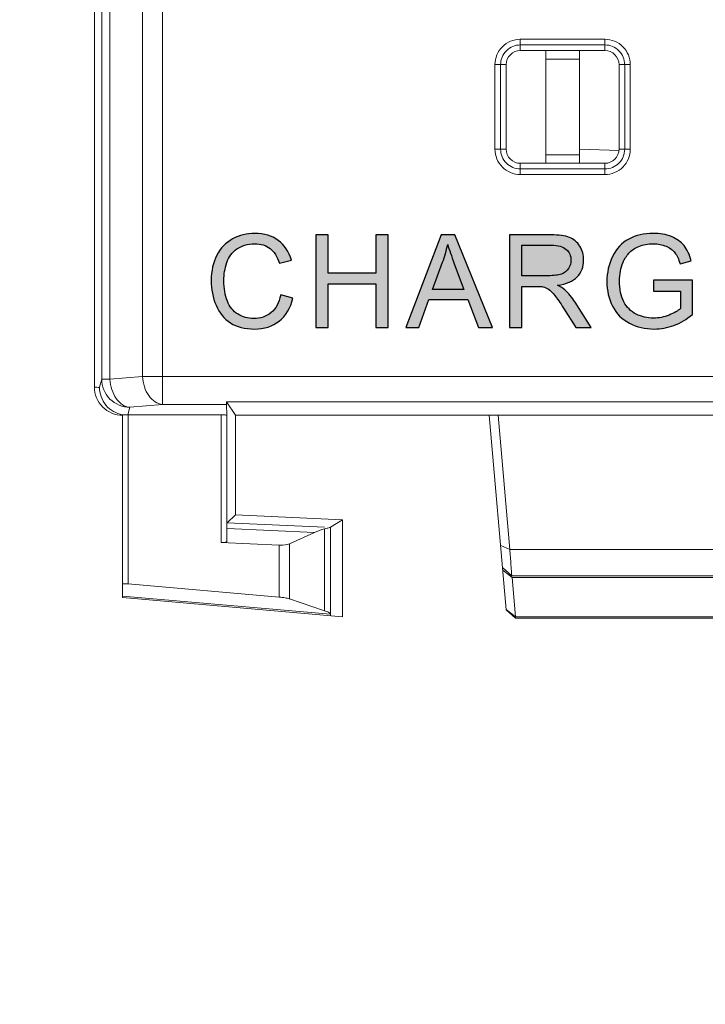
# Model space of a CAD drawing. Header units: millimetres. Extents: x -296 to 295, y -209 to 209.
# Tile 21 of 120: x -239 to -227, y -11 to 7. Entities that reach past the tile are written whole.
import ezdxf

# ---------------------------------------------------------------- set-up
doc = ezdxf.new("R2010")
doc.units = ezdxf.units.MM
doc.header["$MEASUREMENT"] = 0
doc.layers.add('layer 1', color=7, linetype='Continuous')

msp = doc.modelspace()

# ---------------------------------------------------------------- hatches: boundary and pattern name
at = {"layer": 'layer 1'}
h = msp.add_hatch(color=250, dxfattribs=at)
edge = h.paths.add_edge_path()
edge.add_spline(control_points=[(-234.7885, 1.6231), (-234.7885, 1.6231), (-234.5706, 1.568), (-234.5706, 1.568), (-234.6161, 1.3895), (-234.6979, 1.2539), (-234.816, 1.1602), (-234.9341, 1.0666), (-235.0785, 1.0196), (-235.2494, 1.0196), (-235.4259, 1.0196), (-235.5696, 1.0555), (-235.6805, 1.1277), (-235.7913, 1.1996), (-235.8754, 1.3039), (-235.9331, 1.4404), (-235.9908, 1.5772), (-236.0198, 1.7236), (-236.0198, 1.8803), (-236.0198, 2.0511), (-235.9874, 2.2001), (-235.922, 2.3274), (-235.8567, 2.4547), (-235.7638, 2.5514), (-235.6434, 2.6175), (-235.523, 2.6836), (-235.3904, 2.7165), (-235.2459, 2.7165), (-235.0816, 2.7165), (-234.9436, 2.6748), (-234.832, 2.5911), (-234.72, 2.5074), (-234.6421, 2.3901), (-234.5981, 2.2387), (-234.5981, 2.2387), (-234.8114, 2.1883), (-234.8114, 2.1883), (-234.8492, 2.3075), (-234.9046, 2.3947), (-234.9769, 2.4489), (-235.0491, 2.5036), (-235.1401, 2.5307), (-235.2497, 2.5307), (-235.3755, 2.5307), (-235.481, 2.5005), (-235.5654, 2.4402), (-235.6499, 2.3798), (-235.7095, 2.2984), (-235.7435, 2.1967), (-235.7779, 2.0947), (-235.7951, 1.9896), (-235.7951, 1.8814), (-235.7951, 1.7419), (-235.7749, 1.62), (-235.7344, 1.516), (-235.6938, 1.4117), (-235.6308, 1.3341), (-235.5452, 1.2825), (-235.4596, 1.2309), (-235.3671, 1.2053), (-235.2673, 1.2053), (-235.1458, 1.2053), (-235.0434, 1.2405), (-234.9593, 1.3104), (-234.8752, 1.3807), (-234.8183, 1.4847), (-234.7885, 1.6231)], knot_values=[0, 0, 0, 0, 0.0454545, 0.0454545, 0.0454545, 0.0909091, 0.0909091, 0.0909091, 0.1363636, 0.1363636, 0.1363636, 0.1818182, 0.1818182, 0.1818182, 0.2272727, 0.2272727, 0.2272727, 0.2727273, 0.2727273, 0.2727273, 0.3181818, 0.3181818, 0.3181818, 0.3636364, 0.3636364, 0.3636364, 0.4090909, 0.4090909, 0.4090909, 0.4545455, 0.4545455, 0.4545455, 0.5, 0.5, 0.5, 0.5454545, 0.5454545, 0.5454545, 0.5909091, 0.5909091, 0.5909091, 0.6363636, 0.6363636, 0.6363636, 0.6818182, 0.6818182, 0.6818182, 0.7272727, 0.7272727, 0.7272727, 0.7727273, 0.7727273, 0.7727273, 0.8181818, 0.8181818, 0.8181818, 0.8636364, 0.8636364, 0.8636364, 0.9090909, 0.9090909, 0.9090909, 0.9545455, 0.9545455, 0.9545455, 1, 1, 1, 1], degree=3, periodic=1)
h = msp.add_hatch(color=250, dxfattribs=at)
edge = h.paths.add_edge_path()
edge.add_spline(control_points=[(-234.1654, 1.0471), (-234.1654, 1.0471), (-234.1654, 2.689), (-234.1654, 2.689), (-234.1654, 2.689), (-233.9475, 2.689), (-233.9475, 2.689), (-233.9475, 2.689), (-233.9475, 2.0125), (-233.9475, 2.0125), (-233.9475, 2.0125), (-233.0991, 2.0125), (-233.0991, 2.0125), (-233.0991, 2.0125), (-233.0991, 2.689), (-233.0991, 2.689), (-233.0991, 2.689), (-232.8812, 2.689), (-232.8812, 2.689), (-232.8812, 2.689), (-232.8812, 1.0471), (-232.8812, 1.0471), (-232.8812, 1.0471), (-233.0991, 1.0471), (-233.0991, 1.0471), (-233.0991, 1.0471), (-233.0991, 1.8199), (-233.0991, 1.8199), (-233.0991, 1.8199), (-233.9475, 1.8199), (-233.9475, 1.8199), (-233.9475, 1.8199), (-233.9475, 1.0471), (-233.9475, 1.0471), (-233.9475, 1.0471), (-234.1654, 1.0471), (-234.1654, 1.0471)], knot_values=[0, 0, 0, 0, 0.0833333, 0.0833333, 0.0833333, 0.1666667, 0.1666667, 0.1666667, 0.25, 0.25, 0.25, 0.3333333, 0.3333333, 0.3333333, 0.4166667, 0.4166667, 0.4166667, 0.5, 0.5, 0.5, 0.5833333, 0.5833333, 0.5833333, 0.6666667, 0.6666667, 0.6666667, 0.75, 0.75, 0.75, 0.8333333, 0.8333333, 0.8333333, 0.9166667, 0.9166667, 0.9166667, 1, 1, 1, 1], degree=3, periodic=1)
h = msp.add_hatch(color=250, dxfattribs=at)
edge = h.paths.add_edge_path()
edge.add_spline(control_points=[(-232.5711, 1.0471), (-232.5711, 1.0471), (-231.9413, 2.689), (-231.9413, 2.689), (-231.9413, 2.689), (-231.7024, 2.689), (-231.7024, 2.689), (-231.7024, 2.689), (-231.034, 1.0471), (-231.034, 1.0471), (-231.034, 1.0471), (-231.2813, 1.0471), (-231.2813, 1.0471), (-231.2813, 1.0471), (-231.4712, 1.5447), (-231.4712, 1.5447), (-231.4712, 1.5447), (-232.1626, 1.5447), (-232.1626, 1.5447), (-232.1626, 1.5447), (-232.3407, 1.0471), (-232.3407, 1.0471), (-232.3407, 1.0471), (-232.5711, 1.0471), (-232.5711, 1.0471)], knot_values=[0, 0, 0, 0, 0.125, 0.125, 0.125, 0.25, 0.25, 0.25, 0.375, 0.375, 0.375, 0.5, 0.5, 0.5, 0.625, 0.625, 0.625, 0.75, 0.75, 0.75, 0.875, 0.875, 0.875, 1, 1, 1, 1], degree=3, periodic=1)
h = msp.add_hatch(color=250, dxfattribs=at)
edge = h.paths.add_edge_path()
edge.add_spline(control_points=[(-230.7296, 1.0471), (-230.7296, 1.0471), (-230.7296, 2.689), (-230.7296, 2.689), (-230.7296, 2.689), (-230.002, 2.689), (-230.002, 2.689), (-229.8556, 2.689), (-229.7444, 2.6741), (-229.6683, 2.6446), (-229.5923, 2.6152), (-229.5315, 2.5632), (-229.486, 2.4887), (-229.4405, 2.4142), (-229.418, 2.3316), (-229.418, 2.2414), (-229.418, 2.1249), (-229.4558, 2.0266), (-229.5311, 1.9468), (-229.6064, 1.8669), (-229.7226, 1.8164), (-229.8801, 1.7947), (-229.8223, 1.7671), (-229.7788, 1.7396), (-229.749, 1.7129), (-229.6855, 1.6548), (-229.6255, 1.5818), (-229.5693, 1.4943), (-229.5693, 1.4943), (-229.2854, 1.0471), (-229.2854, 1.0471), (-229.2854, 1.0471), (-229.5567, 1.0471), (-229.5567, 1.0471), (-229.5567, 1.0471), (-229.7738, 1.3888), (-229.7738, 1.3888), (-229.8369, 1.4878), (-229.8892, 1.563), (-229.9301, 1.6154), (-229.9714, 1.6678), (-230.0081, 1.7041), (-230.0406, 1.7251), (-230.0727, 1.7457), (-230.1059, 1.7603), (-230.1396, 1.7687), (-230.164, 1.7736), (-230.2041, 1.7763), (-230.2603, 1.7763), (-230.2603, 1.7763), (-230.5118, 1.7763), (-230.5118, 1.7763), (-230.5118, 1.7763), (-230.5118, 1.0471), (-230.5118, 1.0471), (-230.5118, 1.0471), (-230.7296, 1.0471), (-230.7296, 1.0471)], knot_values=[0, 0, 0, 0, 0.0526316, 0.0526316, 0.0526316, 0.1052632, 0.1052632, 0.1052632, 0.1578947, 0.1578947, 0.1578947, 0.2105263, 0.2105263, 0.2105263, 0.2631579, 0.2631579, 0.2631579, 0.3157895, 0.3157895, 0.3157895, 0.3684211, 0.3684211, 0.3684211, 0.4210526, 0.4210526, 0.4210526, 0.4736842, 0.4736842, 0.4736842, 0.5263158, 0.5263158, 0.5263158, 0.5789474, 0.5789474, 0.5789474, 0.6315789, 0.6315789, 0.6315789, 0.6842105, 0.6842105, 0.6842105, 0.7368421, 0.7368421, 0.7368421, 0.7894737, 0.7894737, 0.7894737, 0.8421053, 0.8421053, 0.8421053, 0.8947368, 0.8947368, 0.8947368, 0.9473684, 0.9473684, 0.9473684, 1, 1, 1, 1], degree=3, periodic=1)
h = msp.add_hatch(color=250, dxfattribs=at)
edge = h.paths.add_edge_path()
edge.add_spline(control_points=[(-228.1826, 1.6915), (-228.1826, 1.6915), (-228.1826, 1.8841), (-228.1826, 1.8841), (-228.1826, 1.8841), (-227.4878, 1.8841), (-227.4878, 1.8841), (-227.4878, 1.8841), (-227.4878, 1.2756), (-227.4878, 1.2756), (-227.5945, 1.1908), (-227.7045, 1.1266), (-227.818, 1.0838), (-227.9315, 1.041), (-228.0481, 1.0196), (-228.1674, 1.0196), (-228.3286, 1.0196), (-228.475, 1.054), (-228.6069, 1.1232), (-228.7383, 1.1919), (-228.8381, 1.2921), (-228.905, 1.4224), (-228.9722, 1.5531), (-229.0059, 1.6991), (-229.0059, 1.86), (-229.0059, 2.0198), (-228.9726, 2.1688), (-228.9057, 2.3075), (-228.8389, 2.4459), (-228.7429, 2.5487), (-228.6176, 2.6156), (-228.4922, 2.6828), (-228.3477, 2.7165), (-228.1842, 2.7165), (-228.0657, 2.7165), (-227.9583, 2.6974), (-227.8624, 2.6588), (-227.7664, 2.6202), (-227.6912, 2.5667), (-227.6369, 2.4983), (-227.5822, 2.4295), (-227.541, 2.3396), (-227.5127, 2.2292), (-227.5127, 2.2292), (-227.7087, 2.1757), (-227.7087, 2.1757), (-227.7336, 2.259), (-227.7642, 2.3247), (-227.8005, 2.3729), (-227.8371, 2.4207), (-227.8891, 2.4589), (-227.9572, 2.4875), (-228.0248, 2.5162), (-228.1001, 2.5307), (-228.183, 2.5307), (-228.282, 2.5307), (-228.3676, 2.5154), (-228.4402, 2.4853), (-228.5125, 2.4551), (-228.5706, 2.4153), (-228.6153, 2.3656), (-228.6596, 2.3163), (-228.694, 2.2621), (-228.7185, 2.2032), (-228.7601, 2.1012), (-228.7811, 1.9911), (-228.7811, 1.8722), (-228.7811, 1.7255), (-228.7559, 1.6028), (-228.7059, 1.5038), (-228.6554, 1.4052), (-228.582, 1.3318), (-228.4861, 1.2841), (-228.3898, 1.2363), (-228.2877, 1.2122), (-228.1796, 1.2122), (-228.0856, 1.2122), (-227.9938, 1.2305), (-227.9044, 1.2669), (-227.815, 1.3035), (-227.7473, 1.3421), (-227.7011, 1.3838), (-227.7011, 1.3838), (-227.7011, 1.6915), (-227.7011, 1.6915), (-227.7011, 1.6915), (-228.1826, 1.6915), (-228.1826, 1.6915)], knot_values=[0, 0, 0, 0, 0.0344828, 0.0344828, 0.0344828, 0.0689655, 0.0689655, 0.0689655, 0.1034483, 0.1034483, 0.1034483, 0.137931, 0.137931, 0.137931, 0.1724138, 0.1724138, 0.1724138, 0.2068966, 0.2068966, 0.2068966, 0.2413793, 0.2413793, 0.2413793, 0.2758621, 0.2758621, 0.2758621, 0.3103448, 0.3103448, 0.3103448, 0.3448276, 0.3448276, 0.3448276, 0.3793103, 0.3793103, 0.3793103, 0.4137931, 0.4137931, 0.4137931, 0.4482759, 0.4482759, 0.4482759, 0.4827586, 0.4827586, 0.4827586, 0.5172414, 0.5172414, 0.5172414, 0.5517241, 0.5517241, 0.5517241, 0.5862069, 0.5862069, 0.5862069, 0.6206897, 0.6206897, 0.6206897, 0.6551724, 0.6551724, 0.6551724, 0.6896552, 0.6896552, 0.6896552, 0.7241379, 0.7241379, 0.7241379, 0.7586207, 0.7586207, 0.7586207, 0.7931034, 0.7931034, 0.7931034, 0.8275862, 0.8275862, 0.8275862, 0.862069, 0.862069, 0.862069, 0.8965517, 0.8965517, 0.8965517, 0.9310345, 0.9310345, 0.9310345, 0.9655172, 0.9655172, 0.9655172, 1, 1, 1, 1], degree=3, periodic=1)
h = msp.add_hatch(color=250, dxfattribs=at)
edge = h.paths.add_edge_path()
edge.add_spline(control_points=[(-232.0988, 1.7213), (-232.0988, 1.7213), (-231.5392, 1.7213), (-231.5392, 1.7213), (-231.5392, 1.7213), (-231.7105, 2.1765), (-231.7105, 2.1765), (-231.7621, 2.3148), (-231.801, 2.4291), (-231.8282, 2.5193), (-231.8507, 2.4123), (-231.8809, 2.3072), (-231.9188, 2.2032), (-231.9188, 2.2032), (-232.0988, 1.7213), (-232.0988, 1.7213)], knot_values=[0, 0, 0, 0, 0.2, 0.2, 0.2, 0.4, 0.4, 0.4, 0.6, 0.6, 0.6, 0.8, 0.8, 0.8, 1, 1, 1, 1], degree=3, periodic=1)
h = msp.add_hatch(color=250, dxfattribs=at)
edge = h.paths.add_edge_path()
edge.add_spline(control_points=[(-230.5118, 1.9643), (-230.5118, 1.9643), (-230.0455, 1.9643), (-230.0455, 1.9643), (-229.9462, 1.9643), (-229.869, 1.9747), (-229.8132, 1.9953), (-229.7574, 2.0156), (-229.7149, 2.0484), (-229.6863, 2.0939), (-229.6572, 2.139), (-229.6427, 2.1879), (-229.6427, 2.241), (-229.6427, 2.3186), (-229.6706, 2.3828), (-229.7268, 2.4329), (-229.783, 2.483), (-229.8716, 2.5078), (-229.9928, 2.5078), (-229.9928, 2.5078), (-230.5118, 2.5078), (-230.5118, 2.5078), (-230.5118, 2.5078), (-230.5118, 1.9643), (-230.5118, 1.9643)], knot_values=[0, 0, 0, 0, 0.125, 0.125, 0.125, 0.25, 0.25, 0.25, 0.375, 0.375, 0.375, 0.5, 0.5, 0.5, 0.625, 0.625, 0.625, 0.75, 0.75, 0.75, 0.875, 0.875, 0.875, 1, 1, 1, 1], degree=3, periodic=1)

# ---------------------------------------------------------------- linework, layer by layer
at = {"layer": 'layer 1', "color": 1, "lineweight": 0}
msp.add_open_spline([(295.3283, 209.2747), (295.3283, 209.2747), (295.3283, -208.9236), (295.3283, -208.9236), (295.3283, -208.9236), (-296.1944, -208.9236), (-296.1944, -208.9236), (-296.1944, -208.9236), (-296.1944, 209.2747), (-296.1944, 209.2747), (-296.1944, 209.2747), (295.3283, 209.2747), (295.3283, 209.2747)], degree=3, knots=[0, 0, 0, 0, 0.25, 0.25, 0.25, 0.5, 0.5, 0.5, 0.75, 0.75, 0.75, 1, 1, 1, 1], dxfattribs=at)
at = {"layer": 'layer 1', "color": 5, "lineweight": 0}
msp.add_open_spline([(-281.2487, 194.7284), (-281.2487, 194.7284), (-281.2487, -197.0649), (-281.2487, -197.0649), (-281.2487, -197.0649), (283.3586, -197.0649), (283.3586, -197.0649)], degree=3, knots=[0, 0, 0, 0, 0.5, 0.5, 0.5, 1, 1, 1, 1], dxfattribs=at)
at = {"layer": 'layer 1', "lineweight": 9}
for points in [[(-238.0906, -0.0108), (-238.0906, -0.0108), (-238.0906, 158.8605), (-238.0906, 158.8605)], [(-236.8835, -0.3188), (-236.8835, -0.3188), (-236.8835, 122.3634), (-236.8835, 122.3634)], [(-237.9614, 122.1863), (-237.9614, 122.1863), (-237.9614, 0.1287), (-237.9614, 0.1287)], [(-237.8151, 0.1287), (-237.8151, 0.1287), (-237.8151, 122.1734), (-237.8151, 122.1734)], [(-237.2371, 122.1734), (-237.2371, 122.1734), (-237.2371, 0.1793), (-237.2371, 0.1793)], [(-229.0406, 6.159), (-229.0406, 6.159), (-230.5406, 6.159), (-230.5406, 6.159)], [(-230.5406, 5.9592), (-230.5406, 5.9592), (-230.5406, 6.159), (-230.5406, 6.159)], [(-229.0406, 6.159), (-229.0406, 6.159), (-229.0406, 5.9592), (-229.0406, 5.9592)], [(-230.5406, 6.0591), (-230.5406, 6.0591), (-229.0406, 6.0591), (-229.0406, 6.0591)], [(-230.5406, 5.9592), (-230.5406, 5.9592), (-229.0406, 5.9592), (-229.0406, 5.9592)], [(-230.0906, 5.9592), (-230.0906, 5.9592), (-230.0906, 3.9592), (-230.0906, 3.9592)], [(-229.4906, 3.9592), (-229.4906, 3.9592), (-229.4906, 5.9592), (-229.4906, 5.9592)], [(-229.4906, 5.8092), (-229.4906, 5.8092), (-230.0906, 5.8092), (-230.0906, 5.8092)], [(-230.9903, 5.7092), (-230.9903, 5.7092), (-230.7906, 5.7092), (-230.7906, 5.7092)], [(-230.9903, 5.7092), (-230.9903, 5.7092), (-230.9903, 4.2092), (-230.9903, 4.2092)], [(-230.8905, 4.2092), (-230.8905, 4.2092), (-230.8905, 5.7092), (-230.8905, 5.7092)], [(-230.7906, 4.2092), (-230.7906, 4.2092), (-230.7906, 5.7092), (-230.7906, 5.7092)], [(-228.7906, 5.7092), (-228.7906, 5.7092), (-228.5909, 5.7092), (-228.5909, 5.7092)], [(-228.7906, 5.7092), (-228.7906, 5.7092), (-228.7906, 4.2092), (-228.7906, 4.2092)], [(-228.6908, 5.7092), (-228.6908, 5.7092), (-228.6908, 4.2092), (-228.6908, 4.2092)], [(-228.5909, 4.2092), (-228.5909, 4.2092), (-228.5909, 5.7092), (-228.5909, 5.7092)], [(-230.7906, 4.2092), (-230.7906, 4.2092), (-230.9903, 4.2092), (-230.9903, 4.2092)], [(-229.487, 4.2126), (-229.487, 4.2126), (-228.7914, 4.1883), (-228.7914, 4.1883)], [(-228.5909, 4.2092), (-228.5909, 4.2092), (-228.7906, 4.2092), (-228.7906, 4.2092)], [(-230.0906, 4.1092), (-230.0906, 4.1092), (-229.4906, 4.1092), (-229.4906, 4.1092)], [(-229.0406, 3.9592), (-229.0406, 3.9592), (-230.5406, 3.9592), (-230.5406, 3.9592)], [(-230.5406, 3.7595), (-230.5406, 3.7595), (-230.5406, 3.9592), (-230.5406, 3.9592)], [(-229.0406, 3.8594), (-229.0406, 3.8594), (-230.5406, 3.8594), (-230.5406, 3.8594)], [(-229.0406, 3.9592), (-229.0406, 3.9592), (-229.0406, 3.7595), (-229.0406, 3.7595)], [(-230.5406, 3.7595), (-230.5406, 3.7595), (-229.0406, 3.7595), (-229.0406, 3.7595)], [(-237.8151, 0.1287), (-237.8151, 0.1287), (-237.2371, 0.1793), (-237.2371, 0.1793)], [(-198.9442, 0.1793), (-198.9442, 0.1793), (-237.2371, 0.1793), (-237.2371, 0.1793)], [(-238.0035, -0.0127), (-238.0035, -0.0127), (-237.9614, 0.1287), (-237.9614, 0.1287)], [(-237.8151, 0.1287), (-237.8151, 0.1287), (-237.9614, 0.1287), (-237.9614, 0.1287)], [(-238.0035, -0.0186), (-238.0323, -0.0135), (-238.0614, -0.011), (-238.0906, -0.011)], [(-236.8835, -0.3188), (-236.8835, -0.3188), (-237.4616, -0.3694), (-237.4616, -0.3694)], [(-236.8835, -0.3188), (-236.8835, -0.3188), (-235.75, -0.3188), (-235.75, -0.3188)], [(-235.7506, -0.2735), (-235.7506, -0.2735), (-218.4307, -0.2735), (-218.4307, -0.2735)], [(-235.7506, -0.2735), (-235.7506, -0.2735), (-235.5924, -0.5108), (-235.5924, -0.5108)], [(-235.7506, -0.2735), (-235.7504, -0.2984), (-235.7502, -0.3137), (-235.75, -0.3188)], [(-235.75, -0.3188), (-235.75, -0.3188), (-235.7423, -0.5108), (-235.7423, -0.5108)], [(-237.5906, -3.7446), (-237.5906, -3.7446), (-237.5906, -0.5108), (-237.5906, -0.5108)], [(-237.4616, -0.3694), (-237.4616, -0.3694), (-237.5013, -0.502), (-237.5013, -0.502)], [(-235.8423, -0.502), (-235.8423, -0.502), (-237.4906, -0.502), (-237.4906, -0.502)], [(-237.4906, -3.5007), (-237.4906, -3.5007), (-237.4906, -0.502), (-237.4906, -0.502)], [(-235.8423, -0.502), (-235.8423, -0.502), (-235.8423, -2.7673), (-235.8423, -2.7673)], [(-235.7423, -2.7467), (-235.7423, -2.7467), (-235.7423, -0.5108), (-235.7423, -0.5108)], [(-235.5924, -0.5108), (-235.5924, -0.5108), (-218.5889, -0.5108), (-218.5889, -0.5108)], [(-235.5924, -0.5108), (-235.5924, -0.5108), (-235.5924, -2.2795), (-235.5924, -2.2795)], [(-230.7887, -3.962), (-230.7887, -3.962), (-231.0906, -0.5108), (-231.0906, -0.5108)], [(-230.9346, -0.5108), (-230.9346, -0.5108), (-230.7264, -2.8912), (-230.7264, -2.8912)], [(-235.5924, -2.2795), (-235.5924, -2.2795), (-235.7363, -2.4172), (-235.7363, -2.4172)], [(-234.0103, -2.4926), (-234.0103, -2.4926), (-235.7363, -2.4172), (-235.7363, -2.4172)], [(-235.5924, -2.2795), (-235.5924, -2.2795), (-233.6907, -2.3625), (-233.6907, -2.3625)], [(-233.6907, -2.3625), (-233.6907, -2.3625), (-233.9065, -2.4971), (-233.9065, -2.4971)], [(-233.6907, -2.3625), (-233.6907, -2.3625), (-233.6907, -4.0858), (-233.6907, -4.0858)], [(-235.7392, -2.5217), (-235.7392, -2.5217), (-234.1909, -2.5893), (-234.1909, -2.5893)], [(-234.1909, -2.5893), (-234.1909, -2.5893), (-234.6354, -2.7923), (-234.6354, -2.7923)], [(-234.0118, -2.5271), (-234.0721, -2.5416), (-234.1318, -2.5623), (-234.1909, -2.5893)], [(-234.0118, -2.5271), (-234.0118, -2.5271), (-234.0118, -3.9771), (-234.0118, -3.9771)], [(-233.9065, -2.4971), (-233.9066, -2.4971), (-233.9067, -2.4973), (-233.9067, -2.4974)], [(-233.9067, -4.0414), (-233.9067, -4.0414), (-233.9067, -2.4974), (-233.9067, -2.4974)], [(-235.8423, -2.7673), (-235.8423, -2.7673), (-234.8142, -2.8122), (-234.8142, -2.8122)], [(-234.8142, -2.8122), (-234.7385, -2.8155), (-234.6692, -2.8078), (-234.6354, -2.7923)], [(-234.6354, -3.7663), (-234.6354, -3.7663), (-234.6354, -2.7923), (-234.6354, -2.7923)], [(-234.8142, -2.8122), (-234.8142, -2.8122), (-234.8142, -3.7367), (-234.8142, -3.7367)], [(-230.7264, -2.8912), (-230.7264, -2.8912), (-230.8887, -2.819), (-230.8887, -2.819)], [(-223.4549, -2.8912), (-223.4549, -2.8912), (-230.7264, -2.8912), (-230.7264, -2.8912)], [(-230.8543, -3.212), (-230.8543, -3.212), (-230.692, -3.3608), (-230.692, -3.3608)], [(-230.8501, -3.2606), (-230.8501, -3.2606), (-230.6877, -3.3876), (-230.6877, -3.3876)], [(-230.692, -3.3608), (-230.692, -3.3608), (-223.4893, -3.3608), (-223.4893, -3.3608)], [(-230.6877, -3.3876), (-230.6877, -3.3876), (-223.4936, -3.3876), (-223.4936, -3.3876)], [(-230.6877, -3.3876), (-230.6877, -3.3876), (-230.6268, -4.084), (-230.6268, -4.084)], [(-237.4906, -3.5007), (-237.5113, -3.4989), (-237.5314, -3.4979), (-237.5483, -3.4979)], [(-237.4906, -3.5007), (-237.4906, -3.5007), (-234.8142, -3.7367), (-234.8142, -3.7367)], [(-233.9068, -4.0403), (-233.9068, -4.0403), (-237.5906, -3.7205), (-237.5906, -3.7205)], [(-237.5906, -3.7446), (-237.5906, -3.7446), (-233.6907, -4.0858), (-233.6907, -4.0858)], [(-234.6354, -3.7663), (-234.6354, -3.7663), (-234.0118, -3.9771), (-234.0118, -3.9771)], [(-230.6268, -4.084), (-230.6268, -4.084), (-230.7891, -3.957), (-230.7891, -3.957)], [(-230.7887, -3.962), (-230.7887, -3.962), (-230.6263, -4.1108), (-230.6263, -4.1108)], [(-223.5545, -4.084), (-223.5545, -4.084), (-230.6268, -4.084), (-230.6268, -4.084)], [(-230.6268, -4.084), (-230.6268, -4.084), (-230.6264, -4.1077), (-230.6264, -4.1077)], [(-230.6264, -4.1077), (-230.6264, -4.1077), (-230.6263, -4.1108), (-230.6263, -4.1108)], [(-230.6263, -4.1108), (-230.6263, -4.1108), (-223.5549, -4.1108), (-223.5549, -4.1108)]]:
    msp.add_open_spline(points, degree=3, dxfattribs=at)
for points, knots in [([(-230.5406, 6.159), (-230.6599, 6.159), (-230.7743, 6.1116), (-230.8586, 6.0272), (-230.943, 5.9429), (-230.9903, 5.8285), (-230.9903, 5.7092)], [0, 0, 0, 0, 0.5, 0.5, 0.5, 1, 1, 1, 1]), ([(-228.5909, 5.7092), (-228.5909, 5.8285), (-228.6383, 5.9429), (-228.7226, 6.0272), (-228.807, 6.1116), (-228.9214, 6.159), (-229.0406, 6.159)], [0, 0, 0, 0, 0.5, 0.5, 0.5, 1, 1, 1, 1]), ([(-230.5406, 6.0591), (-230.6334, 6.0591), (-230.7224, 6.0222), (-230.788, 5.9566), (-230.8536, 5.891), (-230.8905, 5.802), (-230.8905, 5.7092)], [0, 0, 0, 0, 0.5, 0.5, 0.5, 1, 1, 1, 1]), ([(-230.5406, 5.9592), (-230.6069, 5.9592), (-230.6705, 5.9329), (-230.7174, 5.886), (-230.7643, 5.8391), (-230.7906, 5.7755), (-230.7906, 5.7092)], [0, 0, 0, 0, 0.5, 0.5, 0.5, 1, 1, 1, 1]), ([(-228.6908, 5.7092), (-228.6908, 5.802), (-228.7276, 5.891), (-228.7933, 5.9566), (-228.8589, 6.0222), (-228.9479, 6.0591), (-229.0406, 6.0591)], [0, 0, 0, 0, 0.5, 0.5, 0.5, 1, 1, 1, 1]), ([(-228.7906, 5.7092), (-228.7906, 5.7755), (-228.817, 5.8391), (-228.8639, 5.886), (-228.9107, 5.9329), (-228.9743, 5.9592), (-229.0406, 5.9592)], [0, 0, 0, 0, 0.5, 0.5, 0.5, 1, 1, 1, 1]), ([(-230.9903, 4.2092), (-230.9903, 4.09), (-230.943, 3.9756), (-230.8586, 3.8912), (-230.7743, 3.8069), (-230.6599, 3.7595), (-230.5406, 3.7595)], [0, 0, 0, 0, 0.5, 0.5, 0.5, 1, 1, 1, 1]), ([(-230.8905, 4.2092), (-230.8905, 4.1165), (-230.8536, 4.0275), (-230.788, 3.9619), (-230.7224, 3.8963), (-230.6334, 3.8594), (-230.5406, 3.8594)], [0, 0, 0, 0, 0.5, 0.5, 0.5, 1, 1, 1, 1]), ([(-230.7906, 4.2092), (-230.7906, 4.1429), (-230.7643, 4.0793), (-230.7174, 4.0325), (-230.6705, 3.9856), (-230.6069, 3.9592), (-230.5406, 3.9592)], [0, 0, 0, 0, 0.5, 0.5, 0.5, 1, 1, 1, 1]), ([(-229.0406, 3.7595), (-228.9214, 3.7595), (-228.807, 3.8069), (-228.7226, 3.8912), (-228.6383, 3.9756), (-228.5909, 4.09), (-228.5909, 4.2092)], [0, 0, 0, 0, 0.5, 0.5, 0.5, 1, 1, 1, 1]), ([(-229.0406, 3.8594), (-228.9479, 3.8594), (-228.8589, 3.8963), (-228.7933, 3.9619), (-228.7276, 4.0275), (-228.6908, 4.1165), (-228.6908, 4.2092)], [0, 0, 0, 0, 0.5, 0.5, 0.5, 1, 1, 1, 1]), ([(-229.0406, 3.9592), (-228.9743, 3.9592), (-228.9107, 3.9856), (-228.8639, 4.0325), (-228.817, 4.0793), (-228.7906, 4.1429), (-228.7906, 4.2092)], [0, 0, 0, 0, 0.5, 0.5, 0.5, 1, 1, 1, 1]), ([(-237.2371, 0.1793), (-237.2344, 0.1171), (-237.2235, 0.0549), (-237.2042, -0.0046), (-237.186, -0.0607), (-237.1603, -0.1144), (-237.1262, -0.1626), (-237.0958, -0.2055), (-237.0586, -0.244), (-237.014, -0.2725), (-236.9747, -0.2976), (-236.9295, -0.3149), (-236.8835, -0.3188)], [0, 0, 0, 0, 0.25, 0.25, 0.25, 0.5, 0.5, 0.5, 0.75, 0.75, 0.75, 1, 1, 1, 1]), ([(-237.9614, 0.1287), (-237.9611, 0.0016), (-237.9075, -0.1304), (-237.8147, -0.2231), (-237.7216, -0.3159), (-237.589, -0.3691), (-237.4616, -0.3694)], [0, 0, 0, 0, 0.5, 0.5, 0.5, 1, 1, 1, 1]), ([(-237.4616, -0.3694), (-237.5076, -0.3654), (-237.5527, -0.3482), (-237.5921, -0.3231), (-237.6367, -0.2946), (-237.6738, -0.2561), (-237.7042, -0.2132), (-237.7383, -0.165), (-237.764, -0.1113), (-237.7822, -0.0552), (-237.8015, 0.0043), (-237.8124, 0.0665), (-237.8151, 0.1287)], [0, 0, 0, 0, 0.25, 0.25, 0.25, 0.5, 0.5, 0.5, 0.75, 0.75, 0.75, 1, 1, 1, 1]), ([(-238.0906, -0.0108), (-238.0906, -0.1434), (-238.038, -0.2705), (-237.9442, -0.3643), (-237.8504, -0.4581), (-237.7232, -0.5108), (-237.5906, -0.5108)], [0, 0, 0, 0, 0.5, 0.5, 0.5, 1, 1, 1, 1]), ([(-237.5906, -0.5031), (-237.7029, -0.4833), (-237.8115, -0.4215), (-237.8865, -0.3318), (-237.9615, -0.2419), (-238.0029, -0.1241), (-238.0029, -0.01)], [0, 0, 0, 0, 0.5, 0.5, 0.5, 1, 1, 1, 1]), ([(-237.5906, -0.5031), (-237.5906, -0.5008), (-237.5871, -0.5009), (-237.584, -0.501), (-237.5756, -0.5012), (-237.5707, -0.5009), (-237.565, -0.5009), (-237.5564, -0.5009), (-237.5461, -0.5014), (-237.5362, -0.5017), (-237.5242, -0.5021), (-237.5129, -0.5021), (-237.5013, -0.5021)], [0, 0, 0, 0, 0.25, 0.25, 0.25, 0.5, 0.5, 0.5, 0.75, 0.75, 0.75, 1, 1, 1, 1]), ([(-235.7423, -0.5108), (-235.7423, -0.508), (-235.7464, -0.5077), (-235.7499, -0.5074), (-235.7592, -0.5066), (-235.765, -0.5054), (-235.7715, -0.5046), (-235.7813, -0.5034), (-235.7929, -0.503), (-235.804, -0.5027), (-235.8171, -0.5023), (-235.8296, -0.502), (-235.8423, -0.502)], [0, 0, 0, 0, 0.25, 0.25, 0.25, 0.5, 0.5, 0.5, 0.75, 0.75, 0.75, 1, 1, 1, 1]), ([(-233.9067, -2.4974), (-233.9076, -2.4999), (-233.9109, -2.5002), (-233.9139, -2.5007), (-233.9219, -2.5019), (-233.9277, -2.5046), (-233.934, -2.5069), (-233.9442, -2.5106), (-233.9557, -2.5132), (-233.9669, -2.5159), (-233.9821, -2.5196), (-233.9968, -2.5235), (-234.0118, -2.5271)], [0, 0, 0, 0, 0.25, 0.25, 0.25, 0.5, 0.5, 0.5, 0.75, 0.75, 0.75, 1, 1, 1, 1]), ([(-235.8423, -2.7673), (-235.8186, -2.7683), (-235.7998, -2.7677), (-235.7711, -2.763), (-235.7579, -2.7608), (-235.7425, -2.7577), (-235.7423, -2.7467)], [0, 0, 0, 0, 0.5, 0.5, 0.5, 1, 1, 1, 1]), ([(-230.7264, -2.8912), (-230.7235, -2.936), (-230.7203, -2.9809), (-230.717, -3.0257), (-230.7099, -3.1186), (-230.702, -3.2115), (-230.696, -3.3045)], [0, 0, 0, 0, 0.5, 0.5, 0.5, 1, 1, 1, 1]), ([(-230.696, -3.3045), (-230.6955, -3.3126), (-230.6948, -3.3205), (-230.6945, -3.3289), (-230.6943, -3.335), (-230.6943, -3.3414), (-230.6935, -3.3465), (-230.6929, -3.3497), (-230.6921, -3.3523), (-230.6927, -3.3572), (-230.6928, -3.3588), (-230.6932, -3.3608), (-230.692, -3.3608)], [0, 0, 0, 0, 0.25, 0.25, 0.25, 0.5, 0.5, 0.5, 0.75, 0.75, 0.75, 1, 1, 1, 1]), ([(-237.5906, -3.5061), (-237.5906, -3.5028), (-237.5864, -3.5013), (-237.5826, -3.5002), (-237.5693, -3.4964), (-237.5597, -3.4979), (-237.5483, -3.4979)], [0, 0, 0, 0, 0.5, 0.5, 0.5, 1, 1, 1, 1]), ([(-234.8142, -3.7367), (-234.7792, -3.7398), (-234.7444, -3.7441), (-234.7096, -3.7496), (-234.6847, -3.7535), (-234.6598, -3.758), (-234.636, -3.766)], [0, 0, 0, 0, 0.5, 0.5, 0.5, 1, 1, 1, 1]), ([(-234.0118, -3.9771), (-233.9855, -3.9861), (-233.9622, -3.995), (-233.9351, -4.0101), (-233.9217, -4.0175), (-233.9074, -4.0265), (-233.9068, -4.0403)], [0, 0, 0, 0, 0.5, 0.5, 0.5, 1, 1, 1, 1]), ([(-233.9045, -4.067), (-233.9067, -4.0669), (-233.906, -4.0635), (-233.9056, -4.0606), (-233.9046, -4.0521), (-233.9065, -4.0478), (-233.9067, -4.0414)], [0, 0, 0, 0, 0.5, 0.5, 0.5, 1, 1, 1, 1])]:
    msp.add_open_spline(points, degree=3, knots=knots, dxfattribs=at)
at = {"layer": 'layer 1', "color": 250}
for points, knots in [([(-234.7885, 1.6231), (-234.7885, 1.6231), (-234.5706, 1.568), (-234.5706, 1.568), (-234.6161, 1.3895), (-234.6979, 1.2539), (-234.816, 1.1602), (-234.9341, 1.0666), (-235.0785, 1.0196), (-235.2494, 1.0196), (-235.4259, 1.0196), (-235.5696, 1.0555), (-235.6805, 1.1277), (-235.7913, 1.1996), (-235.8754, 1.3039), (-235.9331, 1.4404), (-235.9908, 1.5772), (-236.0198, 1.7236), (-236.0198, 1.8803), (-236.0198, 2.0511), (-235.9874, 2.2001), (-235.922, 2.3274), (-235.8567, 2.4547), (-235.7638, 2.5514), (-235.6434, 2.6175), (-235.523, 2.6836), (-235.3904, 2.7165), (-235.2459, 2.7165), (-235.0816, 2.7165), (-234.9436, 2.6748), (-234.832, 2.5911), (-234.72, 2.5074), (-234.6421, 2.3901), (-234.5981, 2.2387), (-234.5981, 2.2387), (-234.8114, 2.1883), (-234.8114, 2.1883), (-234.8492, 2.3075), (-234.9046, 2.3947), (-234.9769, 2.4489), (-235.0491, 2.5036), (-235.1401, 2.5307), (-235.2497, 2.5307), (-235.3755, 2.5307), (-235.481, 2.5005), (-235.5654, 2.4402), (-235.6499, 2.3798), (-235.7095, 2.2984), (-235.7435, 2.1967), (-235.7779, 2.0947), (-235.7951, 1.9896), (-235.7951, 1.8814), (-235.7951, 1.7419), (-235.7749, 1.62), (-235.7344, 1.516), (-235.6938, 1.4117), (-235.6308, 1.3341), (-235.5452, 1.2825), (-235.4596, 1.2309), (-235.3671, 1.2053), (-235.2673, 1.2053), (-235.1458, 1.2053), (-235.0434, 1.2405), (-234.9593, 1.3104), (-234.8752, 1.3807), (-234.8183, 1.4847), (-234.7885, 1.6231)], [0, 0, 0, 0, 0.0454545, 0.0454545, 0.0454545, 0.0909091, 0.0909091, 0.0909091, 0.1363636, 0.1363636, 0.1363636, 0.1818182, 0.1818182, 0.1818182, 0.2272727, 0.2272727, 0.2272727, 0.2727273, 0.2727273, 0.2727273, 0.3181818, 0.3181818, 0.3181818, 0.3636364, 0.3636364, 0.3636364, 0.4090909, 0.4090909, 0.4090909, 0.4545455, 0.4545455, 0.4545455, 0.5, 0.5, 0.5, 0.5454545, 0.5454545, 0.5454545, 0.5909091, 0.5909091, 0.5909091, 0.6363636, 0.6363636, 0.6363636, 0.6818182, 0.6818182, 0.6818182, 0.7272727, 0.7272727, 0.7272727, 0.7727273, 0.7727273, 0.7727273, 0.8181818, 0.8181818, 0.8181818, 0.8636364, 0.8636364, 0.8636364, 0.9090909, 0.9090909, 0.9090909, 0.9545455, 0.9545455, 0.9545455, 1, 1, 1, 1]), ([(-234.1654, 1.0471), (-234.1654, 1.0471), (-234.1654, 2.689), (-234.1654, 2.689), (-234.1654, 2.689), (-233.9475, 2.689), (-233.9475, 2.689), (-233.9475, 2.689), (-233.9475, 2.0125), (-233.9475, 2.0125), (-233.9475, 2.0125), (-233.0991, 2.0125), (-233.0991, 2.0125), (-233.0991, 2.0125), (-233.0991, 2.689), (-233.0991, 2.689), (-233.0991, 2.689), (-232.8812, 2.689), (-232.8812, 2.689), (-232.8812, 2.689), (-232.8812, 1.0471), (-232.8812, 1.0471), (-232.8812, 1.0471), (-233.0991, 1.0471), (-233.0991, 1.0471), (-233.0991, 1.0471), (-233.0991, 1.8199), (-233.0991, 1.8199), (-233.0991, 1.8199), (-233.9475, 1.8199), (-233.9475, 1.8199), (-233.9475, 1.8199), (-233.9475, 1.0471), (-233.9475, 1.0471), (-233.9475, 1.0471), (-234.1654, 1.0471), (-234.1654, 1.0471)], [0, 0, 0, 0, 0.0833333, 0.0833333, 0.0833333, 0.1666667, 0.1666667, 0.1666667, 0.25, 0.25, 0.25, 0.3333333, 0.3333333, 0.3333333, 0.4166667, 0.4166667, 0.4166667, 0.5, 0.5, 0.5, 0.5833333, 0.5833333, 0.5833333, 0.6666667, 0.6666667, 0.6666667, 0.75, 0.75, 0.75, 0.8333333, 0.8333333, 0.8333333, 0.9166667, 0.9166667, 0.9166667, 1, 1, 1, 1]), ([(-232.5711, 1.0471), (-232.5711, 1.0471), (-231.9413, 2.689), (-231.9413, 2.689), (-231.9413, 2.689), (-231.7024, 2.689), (-231.7024, 2.689), (-231.7024, 2.689), (-231.034, 1.0471), (-231.034, 1.0471), (-231.034, 1.0471), (-231.2813, 1.0471), (-231.2813, 1.0471), (-231.2813, 1.0471), (-231.4712, 1.5447), (-231.4712, 1.5447), (-231.4712, 1.5447), (-232.1626, 1.5447), (-232.1626, 1.5447), (-232.1626, 1.5447), (-232.3407, 1.0471), (-232.3407, 1.0471), (-232.3407, 1.0471), (-232.5711, 1.0471), (-232.5711, 1.0471)], [0, 0, 0, 0, 0.125, 0.125, 0.125, 0.25, 0.25, 0.25, 0.375, 0.375, 0.375, 0.5, 0.5, 0.5, 0.625, 0.625, 0.625, 0.75, 0.75, 0.75, 0.875, 0.875, 0.875, 1, 1, 1, 1]), ([(-230.7296, 1.0471), (-230.7296, 1.0471), (-230.7296, 2.689), (-230.7296, 2.689), (-230.7296, 2.689), (-230.002, 2.689), (-230.002, 2.689), (-229.8556, 2.689), (-229.7444, 2.6741), (-229.6683, 2.6446), (-229.5923, 2.6152), (-229.5315, 2.5632), (-229.486, 2.4887), (-229.4405, 2.4142), (-229.418, 2.3316), (-229.418, 2.2414), (-229.418, 2.1249), (-229.4558, 2.0266), (-229.5311, 1.9468), (-229.6064, 1.8669), (-229.7226, 1.8164), (-229.8801, 1.7947), (-229.8223, 1.7671), (-229.7788, 1.7396), (-229.749, 1.7129), (-229.6855, 1.6548), (-229.6255, 1.5818), (-229.5693, 1.4943), (-229.5693, 1.4943), (-229.2854, 1.0471), (-229.2854, 1.0471), (-229.2854, 1.0471), (-229.5567, 1.0471), (-229.5567, 1.0471), (-229.5567, 1.0471), (-229.7738, 1.3888), (-229.7738, 1.3888), (-229.8369, 1.4878), (-229.8892, 1.563), (-229.9301, 1.6154), (-229.9714, 1.6678), (-230.0081, 1.7041), (-230.0406, 1.7251), (-230.0727, 1.7457), (-230.1059, 1.7603), (-230.1396, 1.7687), (-230.164, 1.7736), (-230.2041, 1.7763), (-230.2603, 1.7763), (-230.2603, 1.7763), (-230.5118, 1.7763), (-230.5118, 1.7763), (-230.5118, 1.7763), (-230.5118, 1.0471), (-230.5118, 1.0471), (-230.5118, 1.0471), (-230.7296, 1.0471), (-230.7296, 1.0471)], [0, 0, 0, 0, 0.0526316, 0.0526316, 0.0526316, 0.1052632, 0.1052632, 0.1052632, 0.1578947, 0.1578947, 0.1578947, 0.2105263, 0.2105263, 0.2105263, 0.2631579, 0.2631579, 0.2631579, 0.3157895, 0.3157895, 0.3157895, 0.3684211, 0.3684211, 0.3684211, 0.4210526, 0.4210526, 0.4210526, 0.4736842, 0.4736842, 0.4736842, 0.5263158, 0.5263158, 0.5263158, 0.5789474, 0.5789474, 0.5789474, 0.6315789, 0.6315789, 0.6315789, 0.6842105, 0.6842105, 0.6842105, 0.7368421, 0.7368421, 0.7368421, 0.7894737, 0.7894737, 0.7894737, 0.8421053, 0.8421053, 0.8421053, 0.8947368, 0.8947368, 0.8947368, 0.9473684, 0.9473684, 0.9473684, 1, 1, 1, 1]), ([(-228.1826, 1.6915), (-228.1826, 1.6915), (-228.1826, 1.8841), (-228.1826, 1.8841), (-228.1826, 1.8841), (-227.4878, 1.8841), (-227.4878, 1.8841), (-227.4878, 1.8841), (-227.4878, 1.2756), (-227.4878, 1.2756), (-227.5945, 1.1908), (-227.7045, 1.1266), (-227.818, 1.0838), (-227.9315, 1.041), (-228.0481, 1.0196), (-228.1674, 1.0196), (-228.3286, 1.0196), (-228.475, 1.054), (-228.6069, 1.1232), (-228.7383, 1.1919), (-228.8381, 1.2921), (-228.905, 1.4224), (-228.9722, 1.5531), (-229.0059, 1.6991), (-229.0059, 1.86), (-229.0059, 2.0198), (-228.9726, 2.1688), (-228.9057, 2.3075), (-228.8389, 2.4459), (-228.7429, 2.5487), (-228.6176, 2.6156), (-228.4922, 2.6828), (-228.3477, 2.7165), (-228.1842, 2.7165), (-228.0657, 2.7165), (-227.9583, 2.6974), (-227.8624, 2.6588), (-227.7664, 2.6202), (-227.6912, 2.5667), (-227.6369, 2.4983), (-227.5822, 2.4295), (-227.541, 2.3396), (-227.5127, 2.2292), (-227.5127, 2.2292), (-227.7087, 2.1757), (-227.7087, 2.1757), (-227.7336, 2.259), (-227.7642, 2.3247), (-227.8005, 2.3729), (-227.8371, 2.4207), (-227.8891, 2.4589), (-227.9572, 2.4875), (-228.0248, 2.5162), (-228.1001, 2.5307), (-228.183, 2.5307), (-228.282, 2.5307), (-228.3676, 2.5154), (-228.4402, 2.4853), (-228.5125, 2.4551), (-228.5706, 2.4153), (-228.6153, 2.3656), (-228.6596, 2.3163), (-228.694, 2.2621), (-228.7185, 2.2032), (-228.7601, 2.1012), (-228.7811, 1.9911), (-228.7811, 1.8722), (-228.7811, 1.7255), (-228.7559, 1.6028), (-228.7059, 1.5038), (-228.6554, 1.4052), (-228.582, 1.3318), (-228.4861, 1.2841), (-228.3898, 1.2363), (-228.2877, 1.2122), (-228.1796, 1.2122), (-228.0856, 1.2122), (-227.9938, 1.2305), (-227.9044, 1.2669), (-227.815, 1.3035), (-227.7473, 1.3421), (-227.7011, 1.3838), (-227.7011, 1.3838), (-227.7011, 1.6915), (-227.7011, 1.6915), (-227.7011, 1.6915), (-228.1826, 1.6915), (-228.1826, 1.6915)], [0, 0, 0, 0, 0.0344828, 0.0344828, 0.0344828, 0.0689655, 0.0689655, 0.0689655, 0.1034483, 0.1034483, 0.1034483, 0.137931, 0.137931, 0.137931, 0.1724138, 0.1724138, 0.1724138, 0.2068966, 0.2068966, 0.2068966, 0.2413793, 0.2413793, 0.2413793, 0.2758621, 0.2758621, 0.2758621, 0.3103448, 0.3103448, 0.3103448, 0.3448276, 0.3448276, 0.3448276, 0.3793103, 0.3793103, 0.3793103, 0.4137931, 0.4137931, 0.4137931, 0.4482759, 0.4482759, 0.4482759, 0.4827586, 0.4827586, 0.4827586, 0.5172414, 0.5172414, 0.5172414, 0.5517241, 0.5517241, 0.5517241, 0.5862069, 0.5862069, 0.5862069, 0.6206897, 0.6206897, 0.6206897, 0.6551724, 0.6551724, 0.6551724, 0.6896552, 0.6896552, 0.6896552, 0.7241379, 0.7241379, 0.7241379, 0.7586207, 0.7586207, 0.7586207, 0.7931034, 0.7931034, 0.7931034, 0.8275862, 0.8275862, 0.8275862, 0.862069, 0.862069, 0.862069, 0.8965517, 0.8965517, 0.8965517, 0.9310345, 0.9310345, 0.9310345, 0.9655172, 0.9655172, 0.9655172, 1, 1, 1, 1]), ([(-232.0988, 1.7213), (-232.0988, 1.7213), (-231.5392, 1.7213), (-231.5392, 1.7213), (-231.5392, 1.7213), (-231.7105, 2.1765), (-231.7105, 2.1765), (-231.7621, 2.3148), (-231.801, 2.4291), (-231.8282, 2.5193), (-231.8507, 2.4123), (-231.8809, 2.3072), (-231.9188, 2.2032), (-231.9188, 2.2032), (-232.0988, 1.7213), (-232.0988, 1.7213)], [0, 0, 0, 0, 0.2, 0.2, 0.2, 0.4, 0.4, 0.4, 0.6, 0.6, 0.6, 0.8, 0.8, 0.8, 1, 1, 1, 1]), ([(-230.5118, 1.9643), (-230.5118, 1.9643), (-230.0455, 1.9643), (-230.0455, 1.9643), (-229.9462, 1.9643), (-229.869, 1.9747), (-229.8132, 1.9953), (-229.7574, 2.0156), (-229.7149, 2.0484), (-229.6863, 2.0939), (-229.6572, 2.139), (-229.6427, 2.1879), (-229.6427, 2.241), (-229.6427, 2.3186), (-229.6706, 2.3828), (-229.7268, 2.4329), (-229.783, 2.483), (-229.8716, 2.5078), (-229.9928, 2.5078), (-229.9928, 2.5078), (-230.5118, 2.5078), (-230.5118, 2.5078), (-230.5118, 2.5078), (-230.5118, 1.9643), (-230.5118, 1.9643)], [0, 0, 0, 0, 0.125, 0.125, 0.125, 0.25, 0.25, 0.25, 0.375, 0.375, 0.375, 0.5, 0.5, 0.5, 0.625, 0.625, 0.625, 0.75, 0.75, 0.75, 0.875, 0.875, 0.875, 1, 1, 1, 1])]:
    msp.add_open_spline(points, degree=3, knots=knots, dxfattribs=at)

doc.saveas('drawing.dxf')
